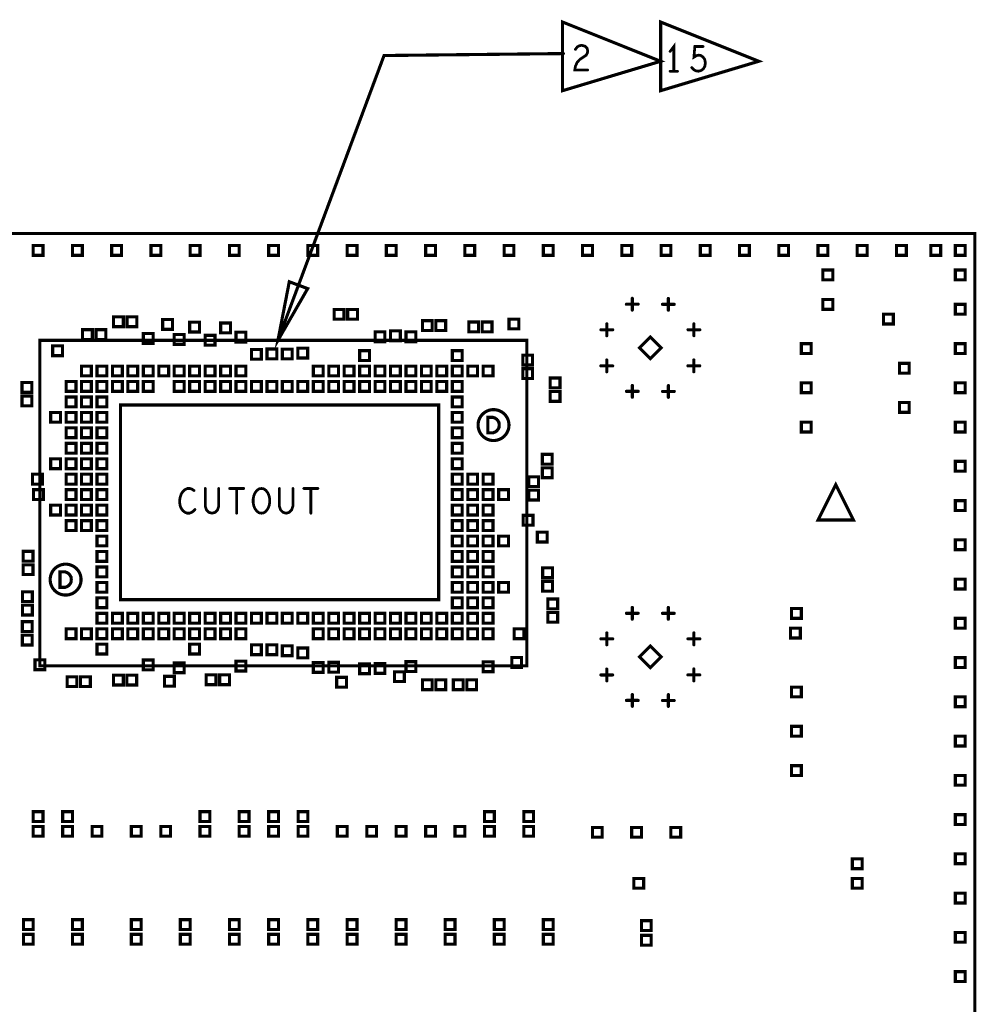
# Model space of a CAD drawing. Extents: x -1 to 10.1, y -2.5 to 8.
# Tile 16 of 38: x 2.3 to 4.7, y 2.4 to 4.9. Entities that reach past the tile are written whole.
import ezdxf

# ---------------------------------------------------------------- set-up
doc = ezdxf.new("R2010")
doc.units = 0
doc.layers.get('0').update_dxf_attribs({"color": 3, "linetype": 'CONTINUOUS'})

# ---------------------------------------------------------------- blocks, each defined once
blk = doc.blocks.new('PAD_R1')
at = {"const_width": 0.5}
blk.add_lwpolyline([(0.25, 0, 1), (-0.25, 0, 1)], format="xyb", close=True, dxfattribs=at)

msp = doc.modelspace()

# ---------------------------------------------------------------- linework, layer by layer
for points, const_width in [([(3.67386, 4.69439), (3.67386, 4.86939), (3.92386, 4.76939)], 0.008), ([(3.92386, 4.69439), (3.92386, 4.86939), (4.17386, 4.76939)], 0.008), ([(0, 0.625), (0, 4.33071), (4.72441, 4.33071), (4.72441, 0.625), (3.375, 0.625), (3.375, 0), (0.925, 0), (0.925, 0.625)], 0.008), ([(2.325, 4.275), (2.325, 4.3), (2.35, 4.3), (2.35, 4.275)], 0.008), ([(2.425, 4.275), (2.425, 4.3), (2.45, 4.3), (2.45, 4.275)], 0.008), ([(2.525, 4.275), (2.525, 4.3), (2.55, 4.3), (2.55, 4.275)], 0.008), ([(2.625, 4.275), (2.625, 4.3), (2.65, 4.3), (2.65, 4.275)], 0.008), ([(2.725, 4.275), (2.725, 4.3), (2.75, 4.3), (2.75, 4.275)], 0.008), ([(2.825, 4.275), (2.825, 4.3), (2.85, 4.3), (2.85, 4.275)], 0.008), ([(2.925, 4.275), (2.925, 4.3), (2.95, 4.3), (2.95, 4.275)], 0.008), ([(3.025, 4.275), (3.025, 4.3), (3.05, 4.3), (3.05, 4.275)], 0.008), ([(3.125, 4.275), (3.125, 4.3), (3.15, 4.3), (3.15, 4.275)], 0.008), ([(3.225, 4.275), (3.225, 4.3), (3.25, 4.3), (3.25, 4.275)], 0.008), ([(3.325, 4.275), (3.325, 4.3), (3.35, 4.3), (3.35, 4.275)], 0.008), ([(3.425, 4.275), (3.425, 4.3), (3.45, 4.3), (3.45, 4.275)], 0.008), ([(3.525, 4.275), (3.525, 4.3), (3.55, 4.3), (3.55, 4.275)], 0.008), ([(3.625, 4.275), (3.625, 4.3), (3.65, 4.3), (3.65, 4.275)], 0.008), ([(3.725, 4.275), (3.725, 4.3), (3.75, 4.3), (3.75, 4.275)], 0.008), ([(3.825, 4.275), (3.825, 4.3), (3.85, 4.3), (3.85, 4.275)], 0.008), ([(3.925, 4.275), (3.925, 4.3), (3.95, 4.3), (3.95, 4.275)], 0.008), ([(4.025, 4.275), (4.025, 4.3), (4.05, 4.3), (4.05, 4.275)], 0.008), ([(4.125, 4.275), (4.125, 4.3), (4.15, 4.3), (4.15, 4.275)], 0.008), ([(4.225, 4.275), (4.225, 4.3), (4.25, 4.3), (4.25, 4.275)], 0.008), ([(4.325, 4.275), (4.325, 4.3), (4.35, 4.3), (4.35, 4.275)], 0.008), ([(4.425, 4.275), (4.425, 4.3), (4.45, 4.3), (4.45, 4.275)], 0.008), ([(4.525, 4.275), (4.525, 4.3), (4.55, 4.3), (4.55, 4.275)], 0.008), ([(4.6125, 4.275), (4.6125, 4.3), (4.6375, 4.3), (4.6375, 4.275)], 0.008), ([(4.675, 4.275), (4.675, 4.3), (4.7, 4.3), (4.7, 4.275)], 0.008), ([(4.3375, 4.2125), (4.3375, 4.2375), (4.3625, 4.2375), (4.3625, 4.2125)], 0.008), ([(4.675, 4.2125), (4.675, 4.2375), (4.7, 4.2375), (4.7, 4.2125)], 0.008), ([(2.97752, 4.20768), (2.94856, 4.05839), (3.02438, 4.19021)], 0.008), ([(4.3375, 4.1375), (4.3375, 4.1625), (4.3625, 4.1625), (4.3625, 4.1375)], 0.008), ([(3.0921, 4.1121), (3.0921, 4.1371), (3.1171, 4.1371), (3.1171, 4.1121)], 0.008), ([(3.12642, 4.1121), (3.12642, 4.1371), (3.15142, 4.1371), (3.15142, 4.1121)], 0.008), ([(4.675, 4.125), (4.675, 4.15), (4.7, 4.15), (4.7, 4.125)], 0.008), ([(2.52968, 4.0934), (2.52968, 4.1184), (2.55468, 4.1184), (2.55468, 4.0934)], 0.008), ([(2.564, 4.0934), (2.564, 4.1184), (2.589, 4.1184), (2.589, 4.0934)], 0.008), ([(2.6549, 4.0864), (2.6549, 4.1114), (2.6799, 4.1114), (2.6799, 4.0864)], 0.008), ([(3.5375, 4.0875), (3.5375, 4.1125), (3.5625, 4.1125), (3.5625, 4.0875)], 0.008), ([(4.492, 4.1), (4.492, 4.125), (4.517, 4.125), (4.517, 4.1)], 0.008), ([(2.4505, 4.0605), (2.4505, 4.0855), (2.4755, 4.0855), (2.4755, 4.0605)], 0.008), ([(2.48482, 4.0605), (2.48482, 4.0855), (2.50982, 4.0855), (2.50982, 4.0605)], 0.008), ([(2.72372, 4.07972), (2.72372, 4.10472), (2.74872, 4.10472), (2.74872, 4.07972)], 0.008), ([(2.80246, 4.07746), (2.80246, 4.10246), (2.82746, 4.10246), (2.82746, 4.07746)], 0.008), ([(3.3168, 4.08366), (3.3168, 4.10866), (3.3418, 4.10866), (3.3418, 4.08366)], 0.008), ([(3.35112, 4.08366), (3.35112, 4.10866), (3.37612, 4.10866), (3.37612, 4.08366)], 0.008), ([(3.43491, 4.08026), (3.43491, 4.10526), (3.45991, 4.10526), (3.45991, 4.08026)], 0.008), ([(3.46923, 4.08026), (3.46923, 4.10526), (3.49423, 4.10526), (3.49423, 4.08026)], 0.008), ([(2.60561, 4.05061), (2.60561, 4.07561), (2.63061, 4.07561), (2.63061, 4.05061)], 0.008), ([(2.68435, 4.04835), (2.68435, 4.07335), (2.70935, 4.07335), (2.70935, 4.04835)], 0.008), ([(2.76309, 4.04609), (2.76309, 4.07109), (2.78809, 4.07109), (2.78809, 4.04609)], 0.008), ([(2.84183, 4.05417), (2.84183, 4.07917), (2.86683, 4.07917), (2.86683, 4.05417)], 0.008), ([(3.19616, 4.05516), (3.19616, 4.08016), (3.22116, 4.08016), (3.22116, 4.05516)], 0.008), ([(3.23553, 4.05753), (3.23553, 4.08253), (3.26053, 4.08253), (3.26053, 4.05753)], 0.008), ([(3.2749, 4.0549), (3.2749, 4.0799), (3.2999, 4.0799), (3.2999, 4.0549)], 0.008), ([(3.87014, 4.03937), (3.89764, 4.06687), (3.92514, 4.03937), (3.89764, 4.01187)], 0.008), ([(3.583, 3.229), (3.583, 4.05839), (2.34186, 4.05839), (2.34186, 3.229)], 0.008), ([(2.3745, 4.0195), (2.3745, 4.0445), (2.3995, 4.0445), (2.3995, 4.0195)], 0.008), ([(2.8812, 4.0102), (2.8812, 4.0352), (2.9062, 4.0352), (2.9062, 4.0102)], 0.008), ([(2.92057, 4.01143), (2.92057, 4.03643), (2.94557, 4.03643), (2.94557, 4.01143)], 0.008), ([(2.95994, 4.01106), (2.95994, 4.03606), (2.98494, 4.03606), (2.98494, 4.01106)], 0.008), ([(2.99931, 4.01331), (2.99931, 4.03831), (3.02431, 4.03831), (3.02431, 4.01331)], 0.008), ([(4.2825, 4.025), (4.2825, 4.05), (4.3075, 4.05), (4.3075, 4.025)], 0.008), ([(4.675, 4.025), (4.675, 4.05), (4.7, 4.05), (4.7, 4.025)], 0.008), ([(3.15679, 4.00719), (3.15679, 4.03219), (3.18179, 4.03219), (3.18179, 4.00719)], 0.008), ([(3.39301, 4.00719), (3.39301, 4.03219), (3.41801, 4.03219), (3.41801, 4.00719)], 0.008), ([(3.5725, 3.9955), (3.5725, 4.0205), (3.5975, 4.0205), (3.5975, 3.9955)], 0.008), ([(2.44813, 3.96781), (2.44813, 3.99281), (2.47313, 3.99281), (2.47313, 3.96781)], 0.008), ([(2.4875, 3.96781), (2.4875, 3.99281), (2.5125, 3.99281), (2.5125, 3.96781)], 0.008), ([(2.52687, 3.96781), (2.52687, 3.99281), (2.55187, 3.99281), (2.55187, 3.96781)], 0.008), ([(2.56624, 3.96781), (2.56624, 3.99281), (2.59124, 3.99281), (2.59124, 3.96781)], 0.008), ([(2.60561, 3.96781), (2.60561, 3.99281), (2.63061, 3.99281), (2.63061, 3.96781)], 0.008), ([(2.64498, 3.96781), (2.64498, 3.99281), (2.66998, 3.99281), (2.66998, 3.96781)], 0.008), ([(2.68435, 3.96781), (2.68435, 3.99281), (2.70935, 3.99281), (2.70935, 3.96781)], 0.008), ([(2.72372, 3.96781), (2.72372, 3.99281), (2.74872, 3.99281), (2.74872, 3.96781)], 0.008), ([(2.76309, 3.96781), (2.76309, 3.99281), (2.78809, 3.99281), (2.78809, 3.96781)], 0.008), ([(2.80246, 3.96781), (2.80246, 3.99281), (2.82746, 3.99281), (2.82746, 3.96781)], 0.008), ([(2.84183, 3.96781), (2.84183, 3.99281), (2.86683, 3.99281), (2.86683, 3.96781)], 0.008), ([(3.03868, 3.96781), (3.03868, 3.99281), (3.06368, 3.99281), (3.06368, 3.96781)], 0.008), ([(3.07805, 3.96781), (3.07805, 3.99281), (3.10305, 3.99281), (3.10305, 3.96781)], 0.008), ([(3.11742, 3.96781), (3.11742, 3.99281), (3.14242, 3.99281), (3.14242, 3.96781)], 0.008), ([(3.15679, 3.96781), (3.15679, 3.99281), (3.18179, 3.99281), (3.18179, 3.96781)], 0.008), ([(3.19616, 3.96781), (3.19616, 3.99281), (3.22116, 3.99281), (3.22116, 3.96781)], 0.008), ([(3.23553, 3.96781), (3.23553, 3.99281), (3.26053, 3.99281), (3.26053, 3.96781)], 0.008), ([(3.2749, 3.96781), (3.2749, 3.99281), (3.2999, 3.99281), (3.2999, 3.96781)], 0.008), ([(3.31427, 3.96781), (3.31427, 3.99281), (3.33927, 3.99281), (3.33927, 3.96781)], 0.008), ([(3.35364, 3.96781), (3.35364, 3.99281), (3.37864, 3.99281), (3.37864, 3.96781)], 0.008), ([(3.39301, 3.96781), (3.39301, 3.99281), (3.41801, 3.99281), (3.41801, 3.96781)], 0.008), ([(3.43238, 3.96781), (3.43238, 3.99281), (3.45738, 3.99281), (3.45738, 3.96781)], 0.008), ([(3.47175, 3.96781), (3.47175, 3.99281), (3.49675, 3.99281), (3.49675, 3.96781)], 0.008), ([(3.5725, 3.96118), (3.5725, 3.98618), (3.5975, 3.98618), (3.5975, 3.96118)], 0.008), ([(4.5325, 3.975), (4.5325, 4), (4.5575, 4), (4.5575, 3.975)], 0.008), ([(3.6425, 3.9375), (3.6425, 3.9625), (3.6675, 3.9625), (3.6675, 3.9375)], 0.008), ([(2.29632, 3.92592), (2.29632, 3.95092), (2.32132, 3.95092), (2.32132, 3.92592)], 0.008), ([(2.40876, 3.92844), (2.40876, 3.95344), (2.43376, 3.95344), (2.43376, 3.92844)], 0.008), ([(2.44813, 3.92844), (2.44813, 3.95344), (2.47313, 3.95344), (2.47313, 3.92844)], 0.008), ([(2.4875, 3.92844), (2.4875, 3.95344), (2.5125, 3.95344), (2.5125, 3.92844)], 0.008), ([(2.52687, 3.92844), (2.52687, 3.95344), (2.55187, 3.95344), (2.55187, 3.92844)], 0.008), ([(2.56624, 3.92844), (2.56624, 3.95344), (2.59124, 3.95344), (2.59124, 3.92844)], 0.008), ([(2.60561, 3.92844), (2.60561, 3.95344), (2.63061, 3.95344), (2.63061, 3.92844)], 0.008), ([(2.68435, 3.92844), (2.68435, 3.95344), (2.70935, 3.95344), (2.70935, 3.92844)], 0.008), ([(2.72372, 3.92844), (2.72372, 3.95344), (2.74872, 3.95344), (2.74872, 3.92844)], 0.008), ([(2.76309, 3.92844), (2.76309, 3.95344), (2.78809, 3.95344), (2.78809, 3.92844)], 0.008), ([(2.80246, 3.92844), (2.80246, 3.95344), (2.82746, 3.95344), (2.82746, 3.92844)], 0.008), ([(2.84183, 3.92844), (2.84183, 3.95344), (2.86683, 3.95344), (2.86683, 3.92844)], 0.008), ([(2.8812, 3.92844), (2.8812, 3.95344), (2.9062, 3.95344), (2.9062, 3.92844)], 0.008), ([(2.92057, 3.92844), (2.92057, 3.95344), (2.94557, 3.95344), (2.94557, 3.92844)], 0.008), ([(2.95994, 3.92844), (2.95994, 3.95344), (2.98494, 3.95344), (2.98494, 3.92844)], 0.008), ([(2.99931, 3.92844), (2.99931, 3.95344), (3.02431, 3.95344), (3.02431, 3.92844)], 0.008), ([(3.03868, 3.92844), (3.03868, 3.95344), (3.06368, 3.95344), (3.06368, 3.92844)], 0.008), ([(3.07805, 3.92844), (3.07805, 3.95344), (3.10305, 3.95344), (3.10305, 3.92844)], 0.008), ([(3.11742, 3.92844), (3.11742, 3.95344), (3.14242, 3.95344), (3.14242, 3.92844)], 0.008), ([(3.15679, 3.92844), (3.15679, 3.95344), (3.18179, 3.95344), (3.18179, 3.92844)], 0.008), ([(3.19616, 3.92844), (3.19616, 3.95344), (3.22116, 3.95344), (3.22116, 3.92844)], 0.008), ([(3.23553, 3.92844), (3.23553, 3.95344), (3.26053, 3.95344), (3.26053, 3.92844)], 0.008), ([(3.2749, 3.92844), (3.2749, 3.95344), (3.2999, 3.95344), (3.2999, 3.92844)], 0.008), ([(3.31427, 3.92844), (3.31427, 3.95344), (3.33927, 3.95344), (3.33927, 3.92844)], 0.008), ([(3.35364, 3.92844), (3.35364, 3.95344), (3.37864, 3.95344), (3.37864, 3.92844)], 0.008), ([(3.39301, 3.92844), (3.39301, 3.95344), (3.41801, 3.95344), (3.41801, 3.92844)], 0.008), ([(4.2825, 3.925), (4.2825, 3.95), (4.3075, 3.95), (4.3075, 3.925)], 0.008), ([(4.675, 3.925), (4.675, 3.95), (4.7, 3.95), (4.7, 3.925)], 0.008), ([(2.29632, 3.8916), (2.29632, 3.9166), (2.32132, 3.9166), (2.32132, 3.8916)], 0.008), ([(2.40876, 3.88908), (2.40876, 3.91408), (2.43376, 3.91408), (2.43376, 3.88908)], 0.008), ([(2.44813, 3.88908), (2.44813, 3.91408), (2.47313, 3.91408), (2.47313, 3.88908)], 0.008), ([(2.4875, 3.88908), (2.4875, 3.91408), (2.5125, 3.91408), (2.5125, 3.88908)], 0.008), ([(3.39301, 3.88908), (3.39301, 3.91408), (3.41801, 3.91408), (3.41801, 3.88908)], 0.008), ([(3.6425, 3.90318), (3.6425, 3.92818), (3.6675, 3.92818), (3.6675, 3.90318)], 0.008), ([(2.54724, 3.39764), (2.54724, 3.8937), (3.35827, 3.8937), (3.35827, 3.39764)], 0.008), ([(4.5325, 3.875), (4.5325, 3.9), (4.5575, 3.9), (4.5575, 3.875)], 0.008), ([(2.36939, 3.84971), (2.36939, 3.87471), (2.39439, 3.87471), (2.39439, 3.84971)], 0.008), ([(2.40876, 3.84971), (2.40876, 3.87471), (2.43376, 3.87471), (2.43376, 3.84971)], 0.008), ([(2.44813, 3.84971), (2.44813, 3.87471), (2.47313, 3.87471), (2.47313, 3.84971)], 0.008), ([(2.4875, 3.84971), (2.4875, 3.87471), (2.5125, 3.87471), (2.5125, 3.84971)], 0.008), ([(3.39301, 3.84971), (3.39301, 3.87471), (3.41801, 3.87471), (3.41801, 3.84971)], 0.008), ([(3.48358, 3.82284), (3.48358, 3.86224), (3.49672, 3.86224), (3.50197, 3.86027), (3.50591, 3.85764), (3.50919, 3.8537), (3.51182, 3.84911), (3.51248, 3.84254), (3.51182, 3.83597), (3.50919, 3.83138), (3.50591, 3.82744), (3.50197, 3.82481), (3.49672, 3.82284)], 0.008), ([(2.40876, 3.81034), (2.40876, 3.83534), (2.43376, 3.83534), (2.43376, 3.81034)], 0.008), ([(2.44813, 3.81034), (2.44813, 3.83534), (2.47313, 3.83534), (2.47313, 3.81034)], 0.008), ([(2.4875, 3.81034), (2.4875, 3.83534), (2.5125, 3.83534), (2.5125, 3.81034)], 0.008), ([(3.39301, 3.81034), (3.39301, 3.83534), (3.41801, 3.83534), (3.41801, 3.81034)], 0.008), ([(4.2825, 3.825), (4.2825, 3.85), (4.3075, 3.85), (4.3075, 3.825)], 0.008), ([(4.675, 3.825), (4.675, 3.85), (4.7, 3.85), (4.7, 3.825)], 0.008), ([(2.40876, 3.77096), (2.40876, 3.79596), (2.43376, 3.79596), (2.43376, 3.77096)], 0.008), ([(2.44813, 3.77096), (2.44813, 3.79596), (2.47313, 3.79596), (2.47313, 3.77096)], 0.008), ([(2.4875, 3.77096), (2.4875, 3.79596), (2.5125, 3.79596), (2.5125, 3.77096)], 0.008), ([(3.39301, 3.77096), (3.39301, 3.79596), (3.41801, 3.79596), (3.41801, 3.77096)], 0.008), ([(3.6225, 3.74282), (3.6225, 3.76782), (3.6475, 3.76782), (3.6475, 3.74282)], 0.008), ([(2.36939, 3.73159), (2.36939, 3.75659), (2.39439, 3.75659), (2.39439, 3.73159)], 0.008), ([(2.40876, 3.73159), (2.40876, 3.75659), (2.43376, 3.75659), (2.43376, 3.73159)], 0.008), ([(2.44813, 3.73159), (2.44813, 3.75659), (2.47313, 3.75659), (2.47313, 3.73159)], 0.008), ([(2.4875, 3.73159), (2.4875, 3.75659), (2.5125, 3.75659), (2.5125, 3.73159)], 0.008), ([(3.39301, 3.73159), (3.39301, 3.75659), (3.41801, 3.75659), (3.41801, 3.73159)], 0.008), ([(4.675, 3.725), (4.675, 3.75), (4.7, 3.75), (4.7, 3.725)], 0.008), ([(2.32322, 3.69222), (2.32322, 3.71722), (2.34822, 3.71722), (2.34822, 3.69222)], 0.008), ([(2.40876, 3.69222), (2.40876, 3.71722), (2.43376, 3.71722), (2.43376, 3.69222)], 0.008), ([(2.44813, 3.69222), (2.44813, 3.71722), (2.47313, 3.71722), (2.47313, 3.69222)], 0.008), ([(2.4875, 3.69222), (2.4875, 3.71722), (2.5125, 3.71722), (2.5125, 3.69222)], 0.008), ([(3.39301, 3.69222), (3.39301, 3.71722), (3.41801, 3.71722), (3.41801, 3.69222)], 0.008), ([(3.43238, 3.69222), (3.43238, 3.71722), (3.45738, 3.71722), (3.45738, 3.69222)], 0.008), ([(3.47175, 3.69222), (3.47175, 3.71722), (3.49675, 3.71722), (3.49675, 3.69222)], 0.008), ([(3.5875, 3.68582), (3.5875, 3.71082), (3.6125, 3.71082), (3.6125, 3.68582)], 0.008), ([(3.6225, 3.7085), (3.6225, 3.7335), (3.6475, 3.7335), (3.6475, 3.7085)], 0.008), ([(4.32508, 3.60067), (4.37008, 3.69067), (4.41508, 3.60067)], 0.008), ([(2.32585, 3.65285), (2.32585, 3.67785), (2.35085, 3.67785), (2.35085, 3.65285)], 0.008), ([(2.40876, 3.65285), (2.40876, 3.67785), (2.43376, 3.67785), (2.43376, 3.65285)], 0.008), ([(2.44813, 3.65285), (2.44813, 3.67785), (2.47313, 3.67785), (2.47313, 3.65285)], 0.008), ([(2.4875, 3.65285), (2.4875, 3.67785), (2.5125, 3.67785), (2.5125, 3.65285)], 0.008), ([(2.9065, 3.618), (2.90023, 3.61905), (2.89475, 3.62325), (2.89005, 3.62955), (2.88692, 3.6369), (2.88535, 3.6453), (2.88535, 3.6537), (2.88692, 3.6621), (2.89005, 3.66945), (2.89475, 3.67575), (2.90023, 3.67995), (2.9065, 3.681), (2.91277, 3.67995), (2.91825, 3.67575), (2.92295, 3.66945), (2.92608, 3.6621), (2.92765, 3.6537), (2.92765, 3.6453), (2.92608, 3.6369), (2.92295, 3.62955), (2.91825, 3.62325), (2.91277, 3.61905)], 0.007), ([(3.39301, 3.65285), (3.39301, 3.67785), (3.41801, 3.67785), (3.41801, 3.65285)], 0.008), ([(3.43238, 3.65285), (3.43238, 3.67785), (3.45738, 3.67785), (3.45738, 3.65285)], 0.008), ([(3.47175, 3.65285), (3.47175, 3.67785), (3.49675, 3.67785), (3.49675, 3.65285)], 0.008), ([(3.51112, 3.65285), (3.51112, 3.67785), (3.53612, 3.67785), (3.53612, 3.65285)], 0.008), ([(3.5875, 3.6515), (3.5875, 3.6765), (3.6125, 3.6765), (3.6125, 3.6515)], 0.008), ([(2.36939, 3.61348), (2.36939, 3.63848), (2.39439, 3.63848), (2.39439, 3.61348)], 0.008), ([(2.40876, 3.61348), (2.40876, 3.63848), (2.43376, 3.63848), (2.43376, 3.61348)], 0.008), ([(2.44813, 3.61348), (2.44813, 3.63848), (2.47313, 3.63848), (2.47313, 3.61348)], 0.008), ([(2.4875, 3.61348), (2.4875, 3.63848), (2.5125, 3.63848), (2.5125, 3.61348)], 0.008), ([(3.39301, 3.61348), (3.39301, 3.63848), (3.41801, 3.63848), (3.41801, 3.61348)], 0.008), ([(3.43238, 3.61348), (3.43238, 3.63848), (3.45738, 3.63848), (3.45738, 3.61348)], 0.008), ([(3.47175, 3.61348), (3.47175, 3.63848), (3.49675, 3.63848), (3.49675, 3.61348)], 0.008), ([(4.675, 3.625), (4.675, 3.65), (4.7, 3.65), (4.7, 3.625)], 0.008), ([(3.5735, 3.5875), (3.5735, 3.6125), (3.5985, 3.6125), (3.5985, 3.5875)], 0.008), ([(2.40876, 3.57411), (2.40876, 3.59911), (2.43376, 3.59911), (2.43376, 3.57411)], 0.008), ([(2.44813, 3.57411), (2.44813, 3.59911), (2.47313, 3.59911), (2.47313, 3.57411)], 0.008), ([(2.4875, 3.57411), (2.4875, 3.59911), (2.5125, 3.59911), (2.5125, 3.57411)], 0.008), ([(3.39301, 3.57411), (3.39301, 3.59911), (3.41801, 3.59911), (3.41801, 3.57411)], 0.008), ([(3.43238, 3.57411), (3.43238, 3.59911), (3.45738, 3.59911), (3.45738, 3.57411)], 0.008), ([(3.47175, 3.57411), (3.47175, 3.59911), (3.49675, 3.59911), (3.49675, 3.57411)], 0.008), ([(2.4875, 3.53474), (2.4875, 3.55974), (2.5125, 3.55974), (2.5125, 3.53474)], 0.008), ([(3.39301, 3.53474), (3.39301, 3.55974), (3.41801, 3.55974), (3.41801, 3.53474)], 0.008), ([(3.43238, 3.53474), (3.43238, 3.55974), (3.45738, 3.55974), (3.45738, 3.53474)], 0.008), ([(3.47175, 3.53474), (3.47175, 3.55974), (3.49675, 3.55974), (3.49675, 3.53474)], 0.008), ([(3.51112, 3.53474), (3.51112, 3.55974), (3.53612, 3.55974), (3.53612, 3.53474)], 0.008), ([(3.6095, 3.5445), (3.6095, 3.5695), (3.6345, 3.5695), (3.6345, 3.5445)], 0.008), ([(4.675, 3.525), (4.675, 3.55), (4.7, 3.55), (4.7, 3.525)], 0.008), ([(2.2995, 3.49599), (2.2995, 3.52099), (2.3245, 3.52099), (2.3245, 3.49599)], 0.008), ([(2.4875, 3.49537), (2.4875, 3.52037), (2.5125, 3.52037), (2.5125, 3.49537)], 0.008), ([(3.39301, 3.49537), (3.39301, 3.52037), (3.41801, 3.52037), (3.41801, 3.49537)], 0.008), ([(3.43238, 3.49537), (3.43238, 3.52037), (3.45738, 3.52037), (3.45738, 3.49537)], 0.008), ([(3.47175, 3.49537), (3.47175, 3.52037), (3.49675, 3.52037), (3.49675, 3.49537)], 0.008), ([(2.2995, 3.46167), (2.2995, 3.48667), (2.3245, 3.48667), (2.3245, 3.46167)], 0.008), ([(2.39303, 3.42913), (2.39303, 3.46853), (2.40617, 3.46853), (2.41142, 3.46656), (2.41536, 3.46393), (2.41864, 3.45999), (2.42127, 3.4554), (2.42193, 3.44883), (2.42127, 3.44226), (2.41864, 3.43767), (2.41536, 3.43373), (2.41142, 3.4311), (2.40617, 3.42913)], 0.008), ([(2.4875, 3.456), (2.4875, 3.481), (2.5125, 3.481), (2.5125, 3.456)], 0.008), ([(3.39301, 3.456), (3.39301, 3.481), (3.41801, 3.481), (3.41801, 3.456)], 0.008), ([(3.43238, 3.456), (3.43238, 3.481), (3.45738, 3.481), (3.45738, 3.456)], 0.008), ([(3.47175, 3.456), (3.47175, 3.481), (3.49675, 3.481), (3.49675, 3.456)], 0.008), ([(3.62336, 3.45368), (3.62336, 3.47868), (3.64836, 3.47868), (3.64836, 3.45368)], 0.008), ([(2.4875, 3.41663), (2.4875, 3.44163), (2.5125, 3.44163), (2.5125, 3.41663)], 0.008), ([(3.39301, 3.41663), (3.39301, 3.44163), (3.41801, 3.44163), (3.41801, 3.41663)], 0.008), ([(3.43238, 3.41663), (3.43238, 3.44163), (3.45738, 3.44163), (3.45738, 3.41663)], 0.008), ([(3.47175, 3.41663), (3.47175, 3.44163), (3.49675, 3.44163), (3.49675, 3.41663)], 0.008), ([(3.51112, 3.41663), (3.51112, 3.44163), (3.53612, 3.44163), (3.53612, 3.41663)], 0.008), ([(3.62336, 3.41936), (3.62336, 3.44436), (3.64836, 3.44436), (3.64836, 3.41936)], 0.008), ([(4.675, 3.425), (4.675, 3.45), (4.7, 3.45), (4.7, 3.425)], 0.008), ([(2.2975, 3.39282), (2.2975, 3.41782), (2.3225, 3.41782), (2.3225, 3.39282)], 0.008), ([(2.2975, 3.3585), (2.2975, 3.3835), (2.3225, 3.3835), (2.3225, 3.3585)], 0.008), ([(2.4875, 3.37726), (2.4875, 3.40226), (2.5125, 3.40226), (2.5125, 3.37726)], 0.008), ([(3.39301, 3.37726), (3.39301, 3.40226), (3.41801, 3.40226), (3.41801, 3.37726)], 0.008), ([(3.43238, 3.37726), (3.43238, 3.40226), (3.45738, 3.40226), (3.45738, 3.37726)], 0.008), ([(3.47175, 3.37726), (3.47175, 3.40226), (3.49675, 3.40226), (3.49675, 3.37726)], 0.008), ([(3.6366, 3.3745), (3.6366, 3.3995), (3.6616, 3.3995), (3.6616, 3.3745)], 0.008), ([(2.4875, 3.33789), (2.4875, 3.36289), (2.5125, 3.36289), (2.5125, 3.33789)], 0.008), ([(2.52687, 3.33789), (2.52687, 3.36289), (2.55187, 3.36289), (2.55187, 3.33789)], 0.008), ([(2.56624, 3.33789), (2.56624, 3.36289), (2.59124, 3.36289), (2.59124, 3.33789)], 0.008), ([(2.60561, 3.33789), (2.60561, 3.36289), (2.63061, 3.36289), (2.63061, 3.33789)], 0.008), ([(2.64498, 3.33789), (2.64498, 3.36289), (2.66998, 3.36289), (2.66998, 3.33789)], 0.008), ([(2.68435, 3.33789), (2.68435, 3.36289), (2.70935, 3.36289), (2.70935, 3.33789)], 0.008), ([(2.72372, 3.33789), (2.72372, 3.36289), (2.74872, 3.36289), (2.74872, 3.33789)], 0.008), ([(2.76309, 3.33789), (2.76309, 3.36289), (2.78809, 3.36289), (2.78809, 3.33789)], 0.008), ([(2.80246, 3.33789), (2.80246, 3.36289), (2.82746, 3.36289), (2.82746, 3.33789)], 0.008), ([(2.84183, 3.33789), (2.84183, 3.36289), (2.86683, 3.36289), (2.86683, 3.33789)], 0.008), ([(2.8812, 3.33789), (2.8812, 3.36289), (2.9062, 3.36289), (2.9062, 3.33789)], 0.008), ([(2.92057, 3.33789), (2.92057, 3.36289), (2.94557, 3.36289), (2.94557, 3.33789)], 0.008), ([(2.95994, 3.33789), (2.95994, 3.36289), (2.98494, 3.36289), (2.98494, 3.33789)], 0.008), ([(2.99931, 3.33789), (2.99931, 3.36289), (3.02431, 3.36289), (3.02431, 3.33789)], 0.008), ([(3.03868, 3.33789), (3.03868, 3.36289), (3.06368, 3.36289), (3.06368, 3.33789)], 0.008), ([(3.07805, 3.33789), (3.07805, 3.36289), (3.10305, 3.36289), (3.10305, 3.33789)], 0.008), ([(3.11742, 3.33789), (3.11742, 3.36289), (3.14242, 3.36289), (3.14242, 3.33789)], 0.008), ([(3.15679, 3.33789), (3.15679, 3.36289), (3.18179, 3.36289), (3.18179, 3.33789)], 0.008), ([(3.19616, 3.33789), (3.19616, 3.36289), (3.22116, 3.36289), (3.22116, 3.33789)], 0.008), ([(3.23553, 3.33789), (3.23553, 3.36289), (3.26053, 3.36289), (3.26053, 3.33789)], 0.008), ([(3.2749, 3.33789), (3.2749, 3.36289), (3.2999, 3.36289), (3.2999, 3.33789)], 0.008), ([(3.31427, 3.33789), (3.31427, 3.36289), (3.33927, 3.36289), (3.33927, 3.33789)], 0.008), ([(3.35364, 3.33789), (3.35364, 3.36289), (3.37864, 3.36289), (3.37864, 3.33789)], 0.008), ([(3.39301, 3.33789), (3.39301, 3.36289), (3.41801, 3.36289), (3.41801, 3.33789)], 0.008), ([(3.43238, 3.33789), (3.43238, 3.36289), (3.45738, 3.36289), (3.45738, 3.33789)], 0.008), ([(3.47175, 3.33789), (3.47175, 3.36289), (3.49675, 3.36289), (3.49675, 3.33789)], 0.008), ([(3.6366, 3.34018), (3.6366, 3.36518), (3.6616, 3.36518), (3.6616, 3.34018)], 0.008), ([(4.2575, 3.35), (4.2575, 3.375), (4.2825, 3.375), (4.2825, 3.35)], 0.008), ([(2.29725, 3.31657), (2.29725, 3.34157), (2.32225, 3.34157), (2.32225, 3.31657)], 0.008), ([(4.675, 3.325), (4.675, 3.35), (4.7, 3.35), (4.7, 3.325)], 0.008), ([(2.29725, 3.28225), (2.29725, 3.30725), (2.32225, 3.30725), (2.32225, 3.28225)], 0.008), ([(2.40876, 3.29852), (2.40876, 3.32352), (2.43376, 3.32352), (2.43376, 3.29852)], 0.008), ([(2.44813, 3.29852), (2.44813, 3.32352), (2.47313, 3.32352), (2.47313, 3.29852)], 0.008), ([(2.4875, 3.29852), (2.4875, 3.32352), (2.5125, 3.32352), (2.5125, 3.29852)], 0.008), ([(2.52687, 3.29852), (2.52687, 3.32352), (2.55187, 3.32352), (2.55187, 3.29852)], 0.008), ([(2.56624, 3.29852), (2.56624, 3.32352), (2.59124, 3.32352), (2.59124, 3.29852)], 0.008), ([(2.60561, 3.29852), (2.60561, 3.32352), (2.63061, 3.32352), (2.63061, 3.29852)], 0.008), ([(2.64498, 3.29852), (2.64498, 3.32352), (2.66998, 3.32352), (2.66998, 3.29852)], 0.008), ([(2.68435, 3.29852), (2.68435, 3.32352), (2.70935, 3.32352), (2.70935, 3.29852)], 0.008), ([(2.72372, 3.29852), (2.72372, 3.32352), (2.74872, 3.32352), (2.74872, 3.29852)], 0.008), ([(2.76309, 3.29852), (2.76309, 3.32352), (2.78809, 3.32352), (2.78809, 3.29852)], 0.008), ([(2.80246, 3.29852), (2.80246, 3.32352), (2.82746, 3.32352), (2.82746, 3.29852)], 0.008), ([(2.84183, 3.29852), (2.84183, 3.32352), (2.86683, 3.32352), (2.86683, 3.29852)], 0.008), ([(3.03868, 3.29852), (3.03868, 3.32352), (3.06368, 3.32352), (3.06368, 3.29852)], 0.008), ([(3.07805, 3.29852), (3.07805, 3.32352), (3.10305, 3.32352), (3.10305, 3.29852)], 0.008), ([(3.11742, 3.29852), (3.11742, 3.32352), (3.14242, 3.32352), (3.14242, 3.29852)], 0.008), ([(3.15679, 3.29852), (3.15679, 3.32352), (3.18179, 3.32352), (3.18179, 3.29852)], 0.008), ([(3.19616, 3.29852), (3.19616, 3.32352), (3.22116, 3.32352), (3.22116, 3.29852)], 0.008), ([(3.23553, 3.29852), (3.23553, 3.32352), (3.26053, 3.32352), (3.26053, 3.29852)], 0.008), ([(3.2749, 3.29852), (3.2749, 3.32352), (3.2999, 3.32352), (3.2999, 3.29852)], 0.008), ([(3.31427, 3.29852), (3.31427, 3.32352), (3.33927, 3.32352), (3.33927, 3.29852)], 0.008), ([(3.35364, 3.29852), (3.35364, 3.32352), (3.37864, 3.32352), (3.37864, 3.29852)], 0.008), ([(3.39301, 3.29852), (3.39301, 3.32352), (3.41801, 3.32352), (3.41801, 3.29852)], 0.008), ([(3.43238, 3.29852), (3.43238, 3.32352), (3.45738, 3.32352), (3.45738, 3.29852)], 0.008), ([(3.47175, 3.29852), (3.47175, 3.32352), (3.49675, 3.32352), (3.49675, 3.29852)], 0.008), ([(3.55052, 3.29852), (3.55052, 3.32352), (3.57552, 3.32352), (3.57552, 3.29852)], 0.008), ([(4.255, 3.3), (4.255, 3.325), (4.28, 3.325), (4.28, 3.3)], 0.008), ([(2.4875, 3.25915), (2.4875, 3.28415), (2.5125, 3.28415), (2.5125, 3.25915)], 0.008), ([(2.72372, 3.25915), (2.72372, 3.28415), (2.74872, 3.28415), (2.74872, 3.25915)], 0.008), ([(2.8812, 3.2575), (2.8812, 3.2825), (2.9062, 3.2825), (2.9062, 3.2575)], 0.008), ([(2.92057, 3.25757), (2.92057, 3.28257), (2.94557, 3.28257), (2.94557, 3.25757)], 0.008), ([(2.95994, 3.25506), (2.95994, 3.28006), (2.98494, 3.28006), (2.98494, 3.25506)], 0.008), ([(2.99931, 3.24969), (2.99931, 3.27469), (3.02431, 3.27469), (3.02431, 3.24969)], 0.008), ([(3.87014, 3.25196), (3.89764, 3.27946), (3.92514, 3.25196), (3.89764, 3.22446)], 0.008), ([(2.3295, 3.2195), (2.3295, 3.2445), (2.3545, 3.2445), (2.3545, 3.2195)], 0.008), ([(2.60561, 3.2191), (2.60561, 3.2441), (2.63061, 3.2441), (2.63061, 3.2191)], 0.008), ([(2.68435, 3.21165), (2.68435, 3.23665), (2.70935, 3.23665), (2.70935, 3.21165)], 0.008), ([(2.84183, 3.21617), (2.84183, 3.24117), (2.86683, 3.24117), (2.86683, 3.21617)], 0.008), ([(3.03868, 3.21268), (3.03868, 3.23768), (3.06368, 3.23768), (3.06368, 3.21268)], 0.008), ([(3.07805, 3.21305), (3.07805, 3.23805), (3.10305, 3.23805), (3.10305, 3.21305)], 0.008), ([(3.15679, 3.20921), (3.15679, 3.23421), (3.18179, 3.23421), (3.18179, 3.20921)], 0.008), ([(3.19616, 3.21016), (3.19616, 3.23516), (3.22116, 3.23516), (3.22116, 3.21016)], 0.008), ([(3.2749, 3.2149), (3.2749, 3.2399), (3.2999, 3.2399), (3.2999, 3.2149)], 0.008), ([(3.47175, 3.21425), (3.47175, 3.23925), (3.49675, 3.23925), (3.49675, 3.21425)], 0.008), ([(3.5445, 3.2255), (3.5445, 3.2505), (3.5695, 3.2505), (3.5695, 3.2255)], 0.008), ([(4.675, 3.225), (4.675, 3.25), (4.7, 3.25), (4.7, 3.225)], 0.008), ([(3.2456, 3.1891), (3.2456, 3.2141), (3.2706, 3.2141), (3.2706, 3.1891)], 0.008), ([(2.41129, 3.17634), (2.41129, 3.20134), (2.43629, 3.20134), (2.43629, 3.17634)], 0.008), ([(2.44561, 3.17634), (2.44561, 3.20134), (2.47061, 3.20134), (2.47061, 3.17634)], 0.008), ([(2.52939, 3.18034), (2.52939, 3.20534), (2.55439, 3.20534), (2.55439, 3.18034)], 0.008), ([(2.56371, 3.18034), (2.56371, 3.20534), (2.58871, 3.20534), (2.58871, 3.18034)], 0.008), ([(2.6595, 3.1775), (2.6595, 3.2025), (2.6845, 3.2025), (2.6845, 3.1775)], 0.008), ([(2.76562, 3.18134), (2.76562, 3.20634), (2.79062, 3.20634), (2.79062, 3.18134)], 0.008), ([(2.79994, 3.18134), (2.79994, 3.20634), (2.82494, 3.20634), (2.82494, 3.18134)], 0.008), ([(3.0981, 3.1748), (3.0981, 3.1998), (3.1231, 3.1998), (3.1231, 3.1748)], 0.008), ([(3.3168, 3.16851), (3.3168, 3.19351), (3.3418, 3.19351), (3.3418, 3.16851)], 0.008), ([(3.35112, 3.16851), (3.35112, 3.19351), (3.37612, 3.19351), (3.37612, 3.16851)], 0.008), ([(3.39554, 3.16851), (3.39554, 3.19351), (3.42054, 3.19351), (3.42054, 3.16851)], 0.008), ([(3.42986, 3.16851), (3.42986, 3.19351), (3.45486, 3.19351), (3.45486, 3.16851)], 0.008), ([(4.2575, 3.15), (4.2575, 3.175), (4.2825, 3.175), (4.2825, 3.15)], 0.008), ([(4.675, 3.125), (4.675, 3.15), (4.7, 3.15), (4.7, 3.125)], 0.008), ([(4.2575, 3.05), (4.2575, 3.075), (4.2825, 3.075), (4.2825, 3.05)], 0.008), ([(4.675, 3.025), (4.675, 3.05), (4.7, 3.05), (4.7, 3.025)], 0.008), ([(4.2575, 2.95), (4.2575, 2.975), (4.2825, 2.975), (4.2825, 2.95)], 0.008), ([(4.675, 2.925), (4.675, 2.95), (4.7, 2.95), (4.7, 2.925)], 0.008), ([(2.325, 2.8325), (2.325, 2.8575), (2.35, 2.8575), (2.35, 2.8325)], 0.008), ([(2.4, 2.8325), (2.4, 2.8575), (2.425, 2.8575), (2.425, 2.8325)], 0.008), ([(2.75, 2.8325), (2.75, 2.8575), (2.775, 2.8575), (2.775, 2.8325)], 0.008), ([(2.85, 2.8325), (2.85, 2.8575), (2.875, 2.8575), (2.875, 2.8325)], 0.008), ([(2.925, 2.8325), (2.925, 2.8575), (2.95, 2.8575), (2.95, 2.8325)], 0.008), ([(3, 2.8325), (3, 2.8575), (3.025, 2.8575), (3.025, 2.8325)], 0.008), ([(3.475, 2.8325), (3.475, 2.8575), (3.5, 2.8575), (3.5, 2.8325)], 0.008), ([(3.575, 2.8325), (3.575, 2.8575), (3.6, 2.8575), (3.6, 2.8325)], 0.008), ([(4.675, 2.825), (4.675, 2.85), (4.7, 2.85), (4.7, 2.825)], 0.008), ([(2.325, 2.795), (2.325, 2.82), (2.35, 2.82), (2.35, 2.795)], 0.008), ([(2.4, 2.795), (2.4, 2.82), (2.425, 2.82), (2.425, 2.795)], 0.008), ([(2.475, 2.795), (2.475, 2.82), (2.5, 2.82), (2.5, 2.795)], 0.008), ([(2.575, 2.795), (2.575, 2.82), (2.6, 2.82), (2.6, 2.795)], 0.008), ([(2.65, 2.795), (2.65, 2.82), (2.675, 2.82), (2.675, 2.795)], 0.008), ([(2.75, 2.795), (2.75, 2.82), (2.775, 2.82), (2.775, 2.795)], 0.008), ([(2.85, 2.795), (2.85, 2.82), (2.875, 2.82), (2.875, 2.795)], 0.008), ([(2.925, 2.795), (2.925, 2.82), (2.95, 2.82), (2.95, 2.795)], 0.008), ([(3, 2.795), (3, 2.82), (3.025, 2.82), (3.025, 2.795)], 0.008), ([(3.1, 2.795), (3.1, 2.82), (3.125, 2.82), (3.125, 2.795)], 0.008), ([(3.175, 2.795), (3.175, 2.82), (3.2, 2.82), (3.2, 2.795)], 0.008), ([(3.25, 2.795), (3.25, 2.82), (3.275, 2.82), (3.275, 2.795)], 0.008), ([(3.325, 2.795), (3.325, 2.82), (3.35, 2.82), (3.35, 2.795)], 0.008), ([(3.4, 2.795), (3.4, 2.82), (3.425, 2.82), (3.425, 2.795)], 0.008), ([(3.475, 2.795), (3.475, 2.82), (3.5, 2.82), (3.5, 2.795)], 0.008), ([(3.575, 2.795), (3.575, 2.82), (3.6, 2.82), (3.6, 2.795)], 0.008), ([(3.75, 2.7925), (3.75, 2.8175), (3.775, 2.8175), (3.775, 2.7925)], 0.008), ([(3.85, 2.7925), (3.85, 2.8175), (3.875, 2.8175), (3.875, 2.7925)], 0.008), ([(3.95, 2.7925), (3.95, 2.8175), (3.975, 2.8175), (3.975, 2.7925)], 0.008), ([(4.4125, 2.7125), (4.4125, 2.7375), (4.4375, 2.7375), (4.4375, 2.7125)], 0.008), ([(4.675, 2.725), (4.675, 2.75), (4.7, 2.75), (4.7, 2.725)], 0.008), ([(3.8555, 2.6625), (3.8555, 2.6875), (3.8805, 2.6875), (3.8805, 2.6625)], 0.008), ([(4.4125, 2.6625), (4.4125, 2.6875), (4.4375, 2.6875), (4.4375, 2.6625)], 0.008), ([(4.675, 2.625), (4.675, 2.65), (4.7, 2.65), (4.7, 2.625)], 0.008), ([(2.3, 2.5575), (2.3, 2.5825), (2.325, 2.5825), (2.325, 2.5575)], 0.008), ([(2.425, 2.5575), (2.425, 2.5825), (2.45, 2.5825), (2.45, 2.5575)], 0.008), ([(2.575, 2.5575), (2.575, 2.5825), (2.6, 2.5825), (2.6, 2.5575)], 0.008), ([(2.7, 2.5575), (2.7, 2.5825), (2.725, 2.5825), (2.725, 2.5575)], 0.008), ([(2.825, 2.5575), (2.825, 2.5825), (2.85, 2.5825), (2.85, 2.5575)], 0.008), ([(2.925, 2.5575), (2.925, 2.5825), (2.95, 2.5825), (2.95, 2.5575)], 0.008), ([(3.025, 2.5575), (3.025, 2.5825), (3.05, 2.5825), (3.05, 2.5575)], 0.008), ([(3.125, 2.5575), (3.125, 2.5825), (3.15, 2.5825), (3.15, 2.5575)], 0.008), ([(3.25, 2.5575), (3.25, 2.5825), (3.275, 2.5825), (3.275, 2.5575)], 0.008), ([(3.375, 2.5575), (3.375, 2.5825), (3.4, 2.5825), (3.4, 2.5575)], 0.008), ([(3.5, 2.5575), (3.5, 2.5825), (3.525, 2.5825), (3.525, 2.5575)], 0.008), ([(3.625, 2.5575), (3.625, 2.5825), (3.65, 2.5825), (3.65, 2.5575)], 0.008), ([(3.875, 2.555), (3.875, 2.58), (3.9, 2.58), (3.9, 2.555)], 0.008), ([(2.3, 2.52), (2.3, 2.545), (2.325, 2.545), (2.325, 2.52)], 0.008), ([(2.425, 2.52), (2.425, 2.545), (2.45, 2.545), (2.45, 2.52)], 0.008), ([(2.575, 2.52), (2.575, 2.545), (2.6, 2.545), (2.6, 2.52)], 0.008), ([(2.7, 2.52), (2.7, 2.545), (2.725, 2.545), (2.725, 2.52)], 0.008), ([(2.825, 2.52), (2.825, 2.545), (2.85, 2.545), (2.85, 2.52)], 0.008), ([(2.925, 2.52), (2.925, 2.545), (2.95, 2.545), (2.95, 2.52)], 0.008), ([(3.025, 2.52), (3.025, 2.545), (3.05, 2.545), (3.05, 2.52)], 0.008), ([(3.125, 2.52), (3.125, 2.545), (3.15, 2.545), (3.15, 2.52)], 0.008), ([(3.25, 2.52), (3.25, 2.545), (3.275, 2.545), (3.275, 2.52)], 0.008), ([(3.375, 2.52), (3.375, 2.545), (3.4, 2.545), (3.4, 2.52)], 0.008), ([(3.5, 2.52), (3.5, 2.545), (3.525, 2.545), (3.525, 2.52)], 0.008), ([(3.625, 2.52), (3.625, 2.545), (3.65, 2.545), (3.65, 2.52)], 0.008), ([(3.875, 2.5175), (3.875, 2.5425), (3.9, 2.5425), (3.9, 2.5175)], 0.008), ([(4.675, 2.525), (4.675, 2.55), (4.7, 2.55), (4.7, 2.525)], 0.008), ([(4.675, 2.425), (4.675, 2.45), (4.7, 2.45), (4.7, 2.425)], 0.008)]:
    msp.add_lwpolyline(points, close=True, dxfattribs=dict(const_width=const_width))
for points, const_width in [([(3.9575, 4.744), (3.9575, 4.807), (3.9481, 4.7944)], 0.007), ([(2.94856, 4.05839), (3.219, 4.784), (3.676, 4.789)], 0.008), ([(3.70662, 4.7995), (3.71132, 4.8058), (3.7168, 4.80895), (3.72307, 4.81), (3.7309, 4.8079), (3.73638, 4.80265), (3.73795, 4.79635), (3.73717, 4.79005), (3.73403, 4.7848), (3.71837, 4.7743), (3.71132, 4.76695), (3.70662, 4.75645), (3.70505, 4.747), (3.73795, 4.747)], 0.007), ([(4.00327, 4.75345), (4.00797, 4.7482), (4.01345, 4.74505), (4.0205, 4.744), (4.02755, 4.7461), (4.03303, 4.7503), (4.03695, 4.75765), (4.03773, 4.76605), (4.03617, 4.77445), (4.03225, 4.7797), (4.02677, 4.7839), (4.02128, 4.78495), (4.0158, 4.7839), (4.00875, 4.7797), (4.0111, 4.807), (4.03225, 4.807)], 0.007), ([(3.9481, 4.744), (3.9669, 4.744)], 0.007), ([(3.85164, 4.13543), (3.85164, 4.16543)], 0.008), ([(3.94356, 4.13524), (3.94356, 4.16524)], 0.008), ([(3.83664, 4.15043), (3.86664, 4.15043)], 0.008), ([(3.92856, 4.15024), (3.95856, 4.15024)], 0.008), ([(3.77177, 4.08529), (3.80177, 4.08529)], 0.008), ([(3.78677, 4.07029), (3.78677, 4.10029)], 0.008), ([(3.9937, 4.08537), (4.0237, 4.08537)], 0.008), ([(4.0087, 4.07037), (4.0087, 4.10037)], 0.008), ([(3.77158, 3.99337), (3.80158, 3.99337)], 0.008), ([(3.78658, 3.97837), (3.78658, 4.00837)], 0.008), ([(3.99351, 3.99345), (4.02351, 3.99345)], 0.008), ([(4.00851, 3.97845), (4.00851, 4.00845)], 0.008), ([(3.85172, 3.9135), (3.85172, 3.9435)], 0.008), ([(3.94364, 3.91331), (3.94364, 3.94331)], 0.008), ([(3.83672, 3.9285), (3.86672, 3.9285)], 0.008), ([(3.92864, 3.92831), (3.95864, 3.92831)], 0.008), ([(2.54724, 3.8937), (2.54724, 3.39764), (3.35827, 3.39764)], 0.008), ([(2.54724, 3.8937), (3.35827, 3.8937)], 0.008), ([(3.35827, 3.8937), (3.35827, 3.39764)], 0.008), ([(2.73473, 3.67575), (2.73003, 3.6789), (2.72455, 3.681), (2.71828, 3.681), (2.71123, 3.67785), (2.70575, 3.6726), (2.70183, 3.6663), (2.6987, 3.6558), (2.69792, 3.64635), (2.69948, 3.6369), (2.70183, 3.6306), (2.70653, 3.6243), (2.71202, 3.6201), (2.7175, 3.618), (2.72298, 3.618), (2.72847, 3.6201), (2.73317, 3.62325), (2.73708, 3.62745)], 0.007), ([(2.76327, 3.681), (2.76327, 3.63585), (2.7664, 3.6264), (2.77267, 3.6201), (2.7805, 3.618), (2.78833, 3.6201), (2.7946, 3.6264), (2.79773, 3.63585), (2.79773, 3.681)], 0.007), ([(2.82548, 3.681), (2.86152, 3.681)], 0.007), ([(2.8435, 3.681), (2.8435, 3.618)], 0.007), ([(2.95227, 3.681), (2.95227, 3.63585), (2.9554, 3.6264), (2.96167, 3.6201), (2.9695, 3.618), (2.97733, 3.6201), (2.9836, 3.6264), (2.98673, 3.63585), (2.98673, 3.681)], 0.007), ([(3.01448, 3.681), (3.05052, 3.681)], 0.007), ([(3.0325, 3.681), (3.0325, 3.618)], 0.007), ([(3.83664, 3.36302), (3.86664, 3.36302)], 0.008), ([(3.85164, 3.34802), (3.85164, 3.37802)], 0.008), ([(3.92856, 3.36283), (3.95856, 3.36283)], 0.008), ([(3.94356, 3.34783), (3.94356, 3.37783)], 0.008), ([(3.78677, 3.28288), (3.78677, 3.31288)], 0.008), ([(4.0087, 3.28296), (4.0087, 3.31296)], 0.008), ([(3.77177, 3.29788), (3.80177, 3.29788)], 0.008), ([(3.9937, 3.29796), (4.0237, 3.29796)], 0.008), ([(3.78658, 3.19096), (3.78658, 3.22096)], 0.008), ([(4.00851, 3.19104), (4.00851, 3.22104)], 0.008), ([(3.77158, 3.20596), (3.80158, 3.20596)], 0.008), ([(3.99351, 3.20604), (4.02351, 3.20604)], 0.008), ([(3.83672, 3.14109), (3.86672, 3.14109)], 0.008), ([(3.85172, 3.12609), (3.85172, 3.15609)], 0.008), ([(3.92864, 3.1409), (3.95864, 3.1409)], 0.008), ([(3.94364, 3.1259), (3.94364, 3.1559)], 0.008)]:
    msp.add_lwpolyline(points, dxfattribs=dict(const_width=const_width))
at = {"const_width": 0.008}
for points in [[(3.5374, 3.84252, 1), (3.45866, 3.84252, 1)], [(2.44685, 3.44882, 1), (2.36811, 3.44882, 1)]]:
    msp.add_lwpolyline(points, format="xyb", close=True, dxfattribs=at)

# ---------------------------------------------------------------- block references
for p, xscale, yscale in [((3.676, 4.789), 0.008, 0.008), ((3.70662, 4.7995), 0.007, 0.007), ((3.9481, 4.7944), 0.007, 0.007), ((4.03225, 4.807), 0.007, 0.007), ((3.73795, 4.747), 0.007, 0.007), ((3.9481, 4.744), 0.007, 0.007), ((3.9575, 4.744), 0.007, 0.007), ((3.9669, 4.744), 0.007, 0.007), ((4.00327, 4.75345), 0.007, 0.007), ((3.85164, 4.16543), 0.008, 0.008), ((3.94356, 4.16524), 0.008, 0.008), ((3.83664, 4.15043), 0.008, 0.008), ((3.85164, 4.13543), 0.008, 0.008), ((3.86664, 4.15043), 0.008, 0.008), ((3.92856, 4.15024), 0.008, 0.008), ((3.94356, 4.13524), 0.008, 0.008), ((3.95856, 4.15024), 0.008, 0.008), ((3.77177, 4.08529), 0.008, 0.008), ((3.78677, 4.10029), 0.008, 0.008), ((3.80177, 4.08529), 0.008, 0.008), ((3.9937, 4.08537), 0.008, 0.008), ((4.0087, 4.10037), 0.008, 0.008), ((4.0237, 4.08537), 0.008, 0.008), ((3.78677, 4.07029), 0.008, 0.008), ((4.0087, 4.07037), 0.008, 0.008), ((2.94856, 4.05839), 0.008, 0.008), ((3.77158, 3.99337), 0.008, 0.008), ((3.78658, 4.00837), 0.008, 0.008), ((3.80158, 3.99337), 0.008, 0.008), ((3.99351, 3.99345), 0.008, 0.008), ((4.00851, 4.00845), 0.008, 0.008), ((4.02351, 3.99345), 0.008, 0.008), ((3.78658, 3.97837), 0.008, 0.008), ((4.00851, 3.97845), 0.008, 0.008), ((3.85172, 3.9435), 0.008, 0.008), ((3.94364, 3.94331), 0.008, 0.008), ((3.83672, 3.9285), 0.008, 0.008), ((3.85172, 3.9135), 0.008, 0.008), ((3.86672, 3.9285), 0.008, 0.008), ((3.92864, 3.92831), 0.008, 0.008), ((3.94364, 3.91331), 0.008, 0.008), ((3.95864, 3.92831), 0.008, 0.008), ((2.54724, 3.8937), 0.008, 0.008), ((2.54724, 3.8937), 0.008, 0.008), ((3.35827, 3.8937), 0.008, 0.008), ((3.35827, 3.8937), 0.008, 0.008), ((2.73473, 3.67575), 0.007, 0.007), ((2.76327, 3.681), 0.007, 0.007), ((2.79773, 3.681), 0.007, 0.007), ((2.82548, 3.681), 0.007, 0.007), ((2.8435, 3.681), 0.007, 0.007), ((2.86152, 3.681), 0.007, 0.007), ((2.95227, 3.681), 0.007, 0.007), ((2.98673, 3.681), 0.007, 0.007), ((3.01448, 3.681), 0.007, 0.007), ((3.0325, 3.681), 0.007, 0.007), ((3.05052, 3.681), 0.007, 0.007), ((2.73708, 3.62745), 0.007, 0.007), ((2.8435, 3.618), 0.007, 0.007), ((3.0325, 3.618), 0.007, 0.007), ((3.35827, 3.39764), 0.008, 0.008), ((3.35827, 3.39764), 0.008, 0.008), ((3.83664, 3.36302), 0.008, 0.008), ((3.85164, 3.37802), 0.008, 0.008), ((3.86664, 3.36302), 0.008, 0.008), ((3.92856, 3.36283), 0.008, 0.008), ((3.94356, 3.37783), 0.008, 0.008), ((3.95856, 3.36283), 0.008, 0.008), ((3.85164, 3.34802), 0.008, 0.008), ((3.94356, 3.34783), 0.008, 0.008), ((3.78677, 3.31288), 0.008, 0.008), ((4.0087, 3.31296), 0.008, 0.008), ((3.77177, 3.29788), 0.008, 0.008), ((3.78677, 3.28288), 0.008, 0.008), ((3.80177, 3.29788), 0.008, 0.008), ((3.9937, 3.29796), 0.008, 0.008), ((4.0087, 3.28296), 0.008, 0.008), ((4.0237, 3.29796), 0.008, 0.008), ((3.78658, 3.22096), 0.008, 0.008), ((4.00851, 3.22104), 0.008, 0.008), ((3.77158, 3.20596), 0.008, 0.008), ((3.78658, 3.19096), 0.008, 0.008), ((3.80158, 3.20596), 0.008, 0.008), ((3.99351, 3.20604), 0.008, 0.008), ((4.00851, 3.19104), 0.008, 0.008), ((4.02351, 3.20604), 0.008, 0.008), ((3.83672, 3.14109), 0.008, 0.008), ((3.85172, 3.15609), 0.008, 0.008), ((3.86672, 3.14109), 0.008, 0.008), ((3.92864, 3.1409), 0.008, 0.008), ((3.94364, 3.1559), 0.008, 0.008), ((3.95864, 3.1409), 0.008, 0.008), ((3.85172, 3.12609), 0.008, 0.008), ((3.94364, 3.1259), 0.008, 0.008)]:
    msp.add_blockref('PAD_R1', p, dxfattribs=dict(xscale=xscale, yscale=yscale))

doc.saveas('drawing.dxf')
